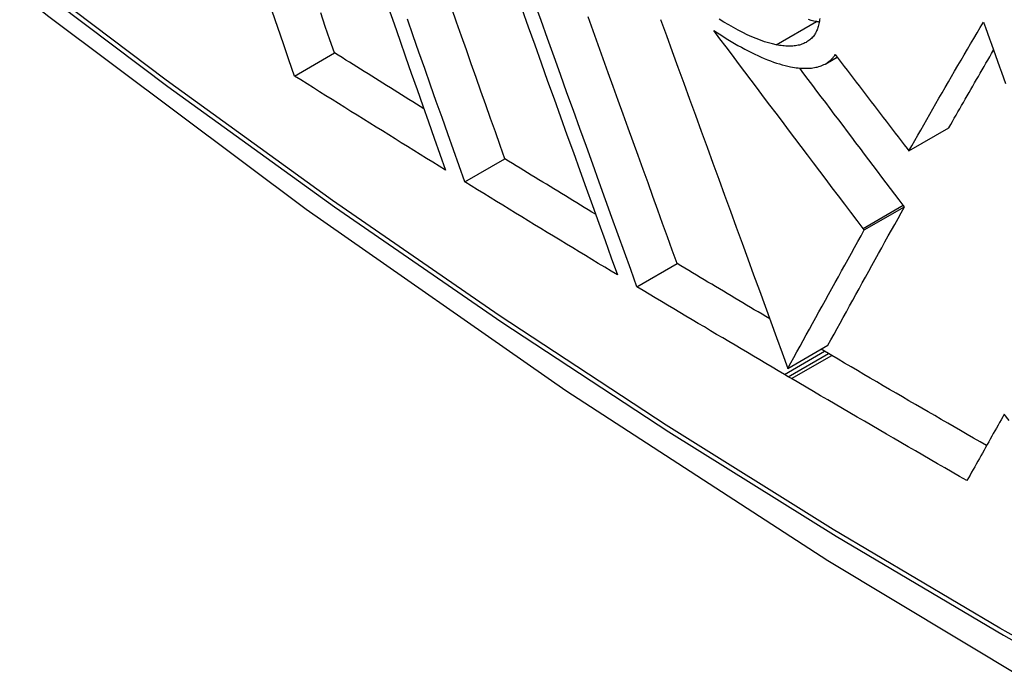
# Model space of a CAD drawing. Header units: inches. Extents: x 435.6 to 512.6, y 167.3 to 237.6.
# Tile 15 of 115: x 436.336 to 436.4806, y 223.1353 to 223.2305. Entities that reach past the tile are written whole.
import ezdxf

# ---------------------------------------------------------------- set-up
doc = ezdxf.new("R2010")
doc.units = ezdxf.units.IN
doc.header["$MEASUREMENT"] = 0
doc.layers.add('Visible Edges(ANSI)', color=7, linetype='Continuous', lineweight=25)
doc.layers.add('Visible Tangent Edges(ANSI)', color=7, linetype='Continuous', lineweight=25)

msp = doc.modelspace()

# ---------------------------------------------------------------- linework, layer by layer
at = {"layer": 'Visible Edges(ANSI)'}
for p, q in [((436.37635, 223.22219), (436.38223, 223.22557)), ((436.45435, 223.224), (436.45603, 223.22497)), ((436.46656, 223.2112), (436.47245, 223.21459)), ((436.4663, 223.21154), (436.46656, 223.2112)), ((436.40135, 223.20665), (436.40724, 223.21004)), ((436.46002, 223.1996), (436.46592, 223.20299)), ((436.46592, 223.20299), (436.46575, 223.20322)), ((436.46002, 223.1996), (436.45985, 223.19982)), ((436.42664, 223.19128), (436.43254, 223.19468)), ((436.44879, 223.1793), (436.45469, 223.1827)), ((436.4542, 223.1818), (436.45367, 223.18211)), ((436.45476, 223.18147), (436.4542, 223.1818)), ((436.45524, 223.18119), (436.45476, 223.18147)), ((436.44886, 223.17807), (436.4483, 223.1784)), ((436.44934, 223.17779), (436.44886, 223.17807))]:
    msp.add_line(p, q, dxfattribs=at)
at = {"layer": 'Visible Edges(ANSI)', "flags": 128}
for points in [[(436.19385, 223.35881), (436.22967, 223.32469), (436.26604, 223.29196), (436.30293, 223.26067), (436.34029, 223.2309), (436.37806, 223.20267), (436.4162, 223.17606), (436.45467, 223.1511), (436.49342, 223.12784), (436.5324, 223.10634), (436.57158, 223.08664), (436.6109, 223.0688), (436.65033, 223.05285), (436.68982, 223.03885), (436.72933, 223.02685), (436.76881, 223.01691), (436.8082, 223.00908)], [(436.39011, 223.23227), (436.39096, 223.22985), (436.39181, 223.22743), (436.39265, 223.22502), (436.3935, 223.22262), (436.39434, 223.22022), (436.39519, 223.21784), (436.39603, 223.21546), (436.39686, 223.21309), (436.3977, 223.21074), (436.39853, 223.20839)], [(436.40724, 223.21004), (436.40654, 223.21201), (436.40584, 223.21399), (436.40513, 223.21598), (436.40443, 223.21797), (436.40372, 223.21998), (436.403, 223.22198), (436.40229, 223.224), (436.40158, 223.22602), (436.40086, 223.22805), (436.40015, 223.23008), (436.39943, 223.23211)], [(436.40973, 223.23204), (436.41068, 223.2294), (436.41162, 223.22675), (436.41257, 223.22411), (436.41352, 223.22146), (436.41447, 223.21883), (436.41542, 223.2162), (436.41636, 223.21357), (436.4173, 223.21096), (436.41824, 223.20835), (436.41918, 223.20576), (436.42011, 223.20318), (436.42103, 223.20061), (436.42196, 223.19806), (436.42287, 223.19552), (436.42378, 223.193)], [(436.42664, 223.19128), (436.42573, 223.1938), (436.42481, 223.19634), (436.42389, 223.19889), (436.42296, 223.20145), (436.42203, 223.20404), (436.42109, 223.20663), (436.42015, 223.20924), (436.41921, 223.21185), (436.41826, 223.21448), (436.41731, 223.21711), (436.41636, 223.21974), (436.41541, 223.22239), (436.41446, 223.22503), (436.41351, 223.22768), (436.41256, 223.23032), (436.41161, 223.23297)], [(436.37635, 223.22219), (436.37553, 223.22455), (436.37471, 223.22693), (436.37389, 223.22932), (436.37306, 223.23171)], [(436.38223, 223.22557), (436.38155, 223.22752), (436.38087, 223.22948), (436.38019, 223.23145)], [(436.40135, 223.20665), (436.40052, 223.20899), (436.39969, 223.21135), (436.39885, 223.21371), (436.39801, 223.21609), (436.39716, 223.21847), (436.39632, 223.22087), (436.39547, 223.22327), (436.39462, 223.22568), (436.39377, 223.22809), (436.39292, 223.23051)], [(436.43254, 223.19468), (436.43183, 223.19662), (436.43112, 223.19858), (436.43041, 223.20054), (436.4297, 223.20252), (436.42898, 223.20451), (436.42826, 223.2065), (436.42754, 223.2085), (436.42681, 223.21051), (436.42608, 223.21253), (436.42535, 223.21455), (436.42462, 223.21658), (436.42389, 223.21861), (436.42315, 223.22064), (436.42242, 223.22268), (436.42168, 223.22472), (436.42095, 223.22677), (436.42021, 223.22881), (436.41947, 223.23086)], [(436.43011, 223.23046), (436.43096, 223.22814), (436.43181, 223.22581), (436.43266, 223.22348), (436.43351, 223.22114), (436.43437, 223.21879), (436.43522, 223.21645), (436.43608, 223.2141), (436.43694, 223.21175), (436.4378, 223.2094), (436.43865, 223.20705), (436.43951, 223.2047), (436.44037, 223.20236), (436.44122, 223.20001), (436.44207, 223.19768), (436.44293, 223.19535), (436.44377, 223.19303), (436.44462, 223.19071), (436.44546, 223.18841), (436.4463, 223.18611), (436.44713, 223.18383), (436.44797, 223.18156), (436.44879, 223.1793)], [(436.44709, 223.22678), (436.44654, 223.2269), (436.44596, 223.22705), (436.44537, 223.22723), (436.44476, 223.22744), (436.44413, 223.22769), (436.44349, 223.22795), (436.44284, 223.22825), (436.44217, 223.22857), (436.44149, 223.22892), (436.44081, 223.22929), (436.44011, 223.22968), (436.43941, 223.23009), (436.43871, 223.23052)], [(436.45348, 223.23064), (436.45345, 223.23044), (436.45343, 223.23024), (436.4534, 223.23004), (436.45336, 223.22985), (436.45331, 223.22966), (436.45327, 223.22948), (436.45321, 223.2293), (436.45315, 223.22913), (436.45309, 223.22897), (436.45302, 223.2288), (436.45295, 223.22865), (436.45287, 223.2285), (436.45278, 223.22835), (436.45269, 223.22821), (436.45259, 223.22807), (436.45249, 223.22794), (436.45238, 223.22782), (436.45226, 223.2277), (436.45214, 223.22759), (436.45201, 223.22748), (436.45188, 223.22738), (436.45174, 223.22728)], [(436.45299, 223.23017), (436.45261, 223.23025), (436.45222, 223.23035), (436.45183, 223.23046)], [(436.43792, 223.22888), (436.43844, 223.22854), (436.43895, 223.22821), (436.43946, 223.22789), (436.43996, 223.22757), (436.44047, 223.22727), (436.44097, 223.22698), (436.44147, 223.22669), (436.44197, 223.22641), (436.44247, 223.22614), (436.44296, 223.22589), (436.44344, 223.22564), (436.44393, 223.22541), (436.4444, 223.22518), (436.44487, 223.22497), (436.44534, 223.22477), (436.4458, 223.22458), (436.44625, 223.22441), (436.44669, 223.22424), (436.44713, 223.22409), (436.44756, 223.22396), (436.44798, 223.22383), (436.44839, 223.22372), (436.4488, 223.22363), (436.44919, 223.22355)], [(436.45985, 223.19982), (436.45895, 223.20101), (436.45804, 223.20221), (436.45714, 223.20341), (436.45623, 223.20461), (436.45531, 223.20581), (436.4544, 223.20702), (436.45349, 223.20822), (436.45257, 223.20943), (436.45166, 223.21064), (436.45074, 223.21186), (436.44982, 223.21307), (436.44891, 223.21429), (436.44799, 223.2155), (436.44707, 223.21672), (436.44615, 223.21793), (436.44524, 223.21915), (436.44432, 223.22037), (436.4434, 223.22159), (436.44249, 223.2228), (436.44157, 223.22402), (436.44066, 223.22524), (436.43975, 223.22645), (436.43883, 223.22767), (436.43792, 223.22888)], [(436.45341, 223.2301), (436.45339, 223.2301), (436.45337, 223.23011), (436.45335, 223.23011), (436.45334, 223.23011), (436.45332, 223.23011), (436.4533, 223.23012), (436.45329, 223.23012), (436.45327, 223.23012), (436.45325, 223.23013), (436.45323, 223.23013), (436.45322, 223.23013), (436.4532, 223.23014), (436.45318, 223.23014), (436.45317, 223.23014), (436.45315, 223.23014), (436.45313, 223.23015), (436.45311, 223.23015), (436.4531, 223.23015), (436.45308, 223.23016), (436.45306, 223.23016), (436.45304, 223.23016), (436.45303, 223.23017), (436.45301, 223.23017), (436.45299, 223.23017)], [(436.46656, 223.2112), (436.46699, 223.21196), (436.46742, 223.21272), (436.46786, 223.21349), (436.4683, 223.21426), (436.46875, 223.21504), (436.46919, 223.21581), (436.46964, 223.21659), (436.47009, 223.21738), (436.47054, 223.21816), (436.47099, 223.21895), (436.47145, 223.21974), (436.47191, 223.22053), (436.47237, 223.22132), (436.47283, 223.22212), (436.47329, 223.22291), (436.47376, 223.22371), (436.47423, 223.22451), (436.4747, 223.22531), (436.47517, 223.22611), (436.47564, 223.22691), (436.47611, 223.22771), (436.47658, 223.22851), (436.47706, 223.22931), (436.47753, 223.23011)], [(436.47753, 223.23011), (436.47782, 223.22929), (436.47812, 223.22847), (436.47841, 223.22765), (436.4787, 223.22684), (436.47899, 223.22602), (436.47929, 223.2252), (436.47958, 223.22438), (436.47987, 223.22356), (436.48016, 223.22274), (436.48046, 223.22193), (436.48075, 223.22111)], [(436.45174, 223.22728), (436.4516, 223.22719), (436.45146, 223.22711), (436.45131, 223.22704), (436.45116, 223.22697), (436.451, 223.2269), (436.45083, 223.22684), (436.45066, 223.22679), (436.45049, 223.22674), (436.45031, 223.2267), (436.45013, 223.22666), (436.44994, 223.22664), (436.44974, 223.22661), (436.44955, 223.22659), (436.44934, 223.22658), (436.44914, 223.22658), (436.44893, 223.22658), (436.44871, 223.22658), (436.44849, 223.22659), (436.44827, 223.22661), (436.44804, 223.22663), (436.44781, 223.22666), (436.44758, 223.22669), (436.44734, 223.22673), (436.44709, 223.22678)], [(436.47245, 223.21459), (436.47272, 223.21506), (436.47298, 223.21552), (436.47324, 223.21599), (436.47351, 223.21645), (436.47378, 223.21692), (436.47404, 223.21739), (436.47431, 223.21786), (436.47458, 223.21833), (436.47485, 223.2188), (436.47512, 223.21927), (436.4754, 223.21975), (436.47567, 223.22022), (436.47594, 223.2207), (436.47622, 223.22118), (436.47649, 223.22166), (436.47677, 223.22214), (436.47705, 223.22261), (436.47732, 223.2231), (436.4776, 223.22358), (436.47788, 223.22406), (436.47816, 223.22454), (436.47844, 223.22502), (436.47872, 223.22551), (436.479, 223.22599)], [(436.39535, 223.21739), (436.3948, 223.21773), (436.39425, 223.21807), (436.3937, 223.21841), (436.39315, 223.21875), (436.39261, 223.21909), (436.39206, 223.21943), (436.39151, 223.21977), (436.39096, 223.22011), (436.39042, 223.22045), (436.38987, 223.22079), (436.38932, 223.22113), (436.38878, 223.22147), (436.38823, 223.22181), (436.38768, 223.22215), (436.38714, 223.2225), (436.38659, 223.22284), (436.38605, 223.22318), (436.3855, 223.22352), (436.38495, 223.22386), (436.38441, 223.2242), (436.38386, 223.22454), (436.38332, 223.22489), (436.38277, 223.22523), (436.38223, 223.22557)], [(436.45457, 223.22414), (436.45463, 223.22418), (436.45469, 223.22422), (436.45475, 223.22426), (436.45481, 223.2243), (436.45486, 223.22435), (436.45492, 223.22439), (436.45497, 223.22444), (436.45502, 223.22448), (436.45507, 223.22453), (436.45513, 223.22458), (436.45518, 223.22462), (436.45523, 223.22467), (436.45527, 223.22472), (436.45532, 223.22478), (436.45537, 223.22483), (436.45541, 223.22488), (436.45546, 223.22493), (436.4555, 223.22499), (436.45555, 223.22505), (436.45559, 223.2251), (436.45563, 223.22516), (436.45567, 223.22522), (436.45571, 223.22528), (436.45575, 223.22534)], [(436.45575, 223.22534), (436.45619, 223.22476), (436.45663, 223.22418), (436.45707, 223.22361), (436.45751, 223.22303), (436.45795, 223.22245), (436.45839, 223.22188), (436.45883, 223.2213), (436.45927, 223.22073), (436.45971, 223.22015), (436.46015, 223.21957), (436.46059, 223.219), (436.46103, 223.21842), (436.46147, 223.21785), (436.46191, 223.21727), (436.46235, 223.2167), (436.46279, 223.21612), (436.46323, 223.21555), (436.46367, 223.21497), (436.46411, 223.2144), (436.46455, 223.21383), (436.46498, 223.21325), (436.46542, 223.21268), (436.46586, 223.21211), (436.4663, 223.21154)], [(436.44919, 223.22355), (436.44947, 223.2235), (436.44975, 223.22345), (436.45002, 223.22341), (436.45029, 223.22338), (436.45056, 223.22335), (436.45081, 223.22333), (436.45107, 223.22332), (436.45132, 223.22332), (436.45156, 223.22332), (436.4518, 223.22333), (436.45203, 223.22334), (436.45226, 223.22336), (436.45248, 223.22339), (436.4527, 223.22342), (436.45292, 223.22347), (436.45312, 223.22351), (436.45332, 223.22357), (436.45352, 223.22363), (436.45371, 223.2237), (436.45389, 223.22377), (436.45407, 223.22386), (436.45425, 223.22394), (436.45441, 223.22404), (436.45457, 223.22414)], [(436.46575, 223.20322), (436.46513, 223.20405), (436.4645, 223.20488), (436.46387, 223.20571), (436.46324, 223.20654), (436.4626, 223.20737), (436.46197, 223.20821), (436.46134, 223.20904), (436.46071, 223.20988), (436.46007, 223.21072), (436.45944, 223.21155), (436.4588, 223.21239), (436.45817, 223.21323), (436.45753, 223.21407), (436.4569, 223.21492), (436.45626, 223.21576), (436.45562, 223.2166), (436.45499, 223.21744), (436.45435, 223.21829), (436.45371, 223.21913), (436.45307, 223.21998), (436.45244, 223.22082), (436.4518, 223.22167), (436.45116, 223.22251), (436.45053, 223.22336)], [(436.39853, 223.20839), (436.3976, 223.20897), (436.39667, 223.20954), (436.39574, 223.21011), (436.39481, 223.21069), (436.39389, 223.21126), (436.39296, 223.21183), (436.39203, 223.21241), (436.39111, 223.21298), (436.39018, 223.21355), (436.38926, 223.21413), (436.38833, 223.2147), (436.38741, 223.21528), (436.38649, 223.21585), (436.38556, 223.21643), (436.38464, 223.217), (436.38372, 223.21758), (436.3828, 223.21815), (436.38187, 223.21873), (436.38095, 223.2193), (436.38003, 223.21988), (436.37911, 223.22046), (436.37819, 223.22103), (436.37727, 223.22161), (436.37635, 223.22219)], [(436.42057, 223.2019), (436.42001, 223.20224), (436.41945, 223.20258), (436.4189, 223.20292), (436.41834, 223.20326), (436.41779, 223.20359), (436.41723, 223.20393), (436.41667, 223.20427), (436.41612, 223.20461), (436.41556, 223.20495), (436.41501, 223.20529), (436.41445, 223.20563), (436.4139, 223.20597), (436.41334, 223.20631), (436.41279, 223.20664), (436.41223, 223.20698), (436.41168, 223.20732), (436.41112, 223.20766), (436.41057, 223.208), (436.41001, 223.20834), (436.40946, 223.20868), (436.4089, 223.20902), (436.40835, 223.20936), (436.40779, 223.2097), (436.40724, 223.21004)], [(436.42378, 223.193), (436.42284, 223.19357), (436.4219, 223.19414), (436.42096, 223.1947), (436.42003, 223.19527), (436.41909, 223.19584), (436.41815, 223.19641), (436.41721, 223.19697), (436.41628, 223.19754), (436.41534, 223.19811), (436.4144, 223.19868), (436.41347, 223.19925), (436.41253, 223.19981), (436.4116, 223.20038), (436.41067, 223.20095), (436.40973, 223.20152), (436.4088, 223.20209), (436.40787, 223.20266), (436.40694, 223.20323), (436.40601, 223.2038), (436.40507, 223.20437), (436.40414, 223.20494), (436.40321, 223.20551), (436.40228, 223.20608), (436.40135, 223.20665)], [(436.45469, 223.1827), (436.45513, 223.1835), (436.45558, 223.18431), (436.45603, 223.18513), (436.45648, 223.18595), (436.45693, 223.18678), (436.45739, 223.18761), (436.45786, 223.18845), (436.45832, 223.18929), (436.45879, 223.19014), (436.45926, 223.19099), (436.45973, 223.19184), (436.4602, 223.1927), (436.46068, 223.19355), (436.46115, 223.19441), (436.46163, 223.19527), (436.46211, 223.19613), (436.46259, 223.197), (436.46306, 223.19786), (436.46354, 223.19872), (436.46402, 223.19958), (436.4645, 223.20043), (436.46497, 223.20129), (436.46545, 223.20214), (436.46592, 223.20299)], [(436.44879, 223.1793), (436.44923, 223.1801), (436.44968, 223.18091), (436.45013, 223.18173), (436.45058, 223.18255), (436.45104, 223.18338), (436.4515, 223.18421), (436.45196, 223.18505), (436.45242, 223.18589), (436.45289, 223.18674), (436.45336, 223.18759), (436.45383, 223.18844), (436.4543, 223.1893), (436.45478, 223.19016), (436.45525, 223.19102), (436.45573, 223.19188), (436.45621, 223.19274), (436.45669, 223.1936), (436.45716, 223.19446), (436.45764, 223.19532), (436.45812, 223.19618), (436.4586, 223.19704), (436.45907, 223.19789), (436.45955, 223.19875), (436.46002, 223.1996)], [(436.44614, 223.18656), (436.44557, 223.1869), (436.445, 223.18723), (436.44443, 223.18757), (436.44386, 223.18791), (436.44329, 223.18825), (436.44273, 223.18859), (436.44216, 223.18892), (436.44159, 223.18926), (436.44102, 223.1896), (436.44046, 223.18994), (436.43989, 223.19028), (436.43932, 223.19061), (436.43876, 223.19095), (436.43819, 223.19129), (436.43762, 223.19163), (436.43706, 223.19197), (436.43649, 223.19231), (436.43593, 223.19264), (436.43536, 223.19298), (436.4348, 223.19332), (436.43423, 223.19366), (436.43367, 223.194), (436.4331, 223.19434), (436.43254, 223.19468)], [(436.4483, 223.1784), (436.44739, 223.17894), (436.44648, 223.17947), (436.44558, 223.18001), (436.44467, 223.18054), (436.44376, 223.18108), (436.44286, 223.18161), (436.44195, 223.18215), (436.44105, 223.18268), (436.44015, 223.18322), (436.43924, 223.18376), (436.43834, 223.18429), (436.43744, 223.18483), (436.43653, 223.18537), (436.43563, 223.1859), (436.43473, 223.18644), (436.43383, 223.18698), (436.43293, 223.18752), (436.43203, 223.18805), (436.43113, 223.18859), (436.43023, 223.18913), (436.42933, 223.18967), (436.42844, 223.19021), (436.42754, 223.19074), (436.42664, 223.19128)], [(436.47798, 223.16797), (436.47703, 223.16852), (436.47607, 223.16906), (436.47512, 223.16961), (436.47417, 223.17016), (436.47322, 223.17071), (436.47227, 223.17126), (436.47132, 223.17181), (436.47037, 223.17236), (436.46942, 223.17291), (436.46847, 223.17346), (436.46753, 223.17401), (436.46658, 223.17456), (436.46563, 223.17511), (436.46468, 223.17566), (436.46374, 223.17621), (436.46279, 223.17676), (436.46185, 223.17731), (436.4609, 223.17787), (436.45996, 223.17842), (436.45901, 223.17897), (436.45807, 223.17953), (436.45713, 223.18008), (436.45618, 223.18063), (436.45524, 223.18119)], [(436.4751, 223.16284), (436.47402, 223.16345), (436.47294, 223.16407), (436.47186, 223.16469), (436.47079, 223.16531), (436.46971, 223.16594), (436.46863, 223.16656), (436.46755, 223.16718), (436.46648, 223.1678), (436.4654, 223.16842), (436.46433, 223.16904), (436.46326, 223.16967), (436.46218, 223.17029), (436.46111, 223.17091), (436.46004, 223.17154), (436.45896, 223.17216), (436.45789, 223.17278), (436.45682, 223.17341), (436.45575, 223.17403), (436.45468, 223.17466), (436.45361, 223.17528), (436.45254, 223.17591), (436.45148, 223.17654), (436.45041, 223.17716), (436.44934, 223.17779)], [(436.48058, 223.17259), (436.48035, 223.17218), (436.48012, 223.17177), (436.47989, 223.17137), (436.47966, 223.17096), (436.47943, 223.17055), (436.4792, 223.17014), (436.47897, 223.16973), (436.47874, 223.16933), (436.47851, 223.16892), (436.47829, 223.16851), (436.47806, 223.16811), (436.47783, 223.1677), (436.4776, 223.16729), (436.47737, 223.16688), (436.47714, 223.16648), (436.47692, 223.16607), (436.47669, 223.16567), (436.47646, 223.16526), (436.47623, 223.16486), (436.47601, 223.16445), (436.47578, 223.16405), (436.47555, 223.16364), (436.47533, 223.16324), (436.4751, 223.16284)], [(436.48131, 223.17164), (436.48058, 223.17259)]]:
    msp.add_lwpolyline(points, dxfattribs=at)
at = {"layer": 'Visible Tangent Edges(ANSI)'}
for p, q in [((436.44709, 223.22678), (436.45299, 223.23017)), ((436.45457, 223.22414), (436.45603, 223.22498)), ((436.45985, 223.19982), (436.46575, 223.20322)), ((436.4483, 223.1784), (436.4542, 223.1818)), ((436.44886, 223.17807), (436.45476, 223.18147)), ((436.44934, 223.17779), (436.45524, 223.18119))]:
    msp.add_line(p, q, dxfattribs=at)
at = {"layer": 'Visible Tangent Edges(ANSI)', "flags": 128}
for points in [[(436.19042, 223.36387), (436.2137, 223.34149), (436.23723, 223.3197), (436.26099, 223.29854), (436.28495, 223.27803), (436.30908, 223.25819), (436.33336, 223.23906), (436.35776, 223.22065), (436.38224, 223.20298), (436.40678, 223.18608), (436.43134, 223.16997), (436.4559, 223.15466), (436.48045, 223.14014), (436.505, 223.12642), (436.52954, 223.11349), (436.55406, 223.10137), (436.57852, 223.09008), (436.60289, 223.07961), (436.62715, 223.07), (436.6513, 223.06123), (436.67531, 223.05332), (436.69918, 223.04626), (436.72287, 223.04007)], [(436.7215, 223.04173), (436.69791, 223.04784), (436.67415, 223.05482), (436.65023, 223.06266), (436.62618, 223.07136), (436.602, 223.0809), (436.57771, 223.0913), (436.55332, 223.10254), (436.52888, 223.11461), (436.50441, 223.12749), (436.47992, 223.14118), (436.45543, 223.15566), (436.43092, 223.17095), (436.40642, 223.18704), (436.38193, 223.20392), (436.35751, 223.22157), (436.33317, 223.23996), (436.30895, 223.25908), (436.28487, 223.27891), (436.26097, 223.2994), (436.23728, 223.32055), (436.21382, 223.34231), (436.1906, 223.36467)]]:
    msp.add_lwpolyline(points, dxfattribs=at)
at = {"layer": 'Visible Tangent Edges(ANSI)'}
msp.add_ellipse((436.43508, 223.56592), major_axis=(-0.17285, 0.30015), ratio=0.578093, start_param=5.049711, end_param=10.658253, dxfattribs=at)
msp.add_ellipse((436.43567, 223.56627), major_axis=(-0.17078, 0.29656), ratio=0.578093, dxfattribs=at)

doc.saveas('drawing.dxf')
